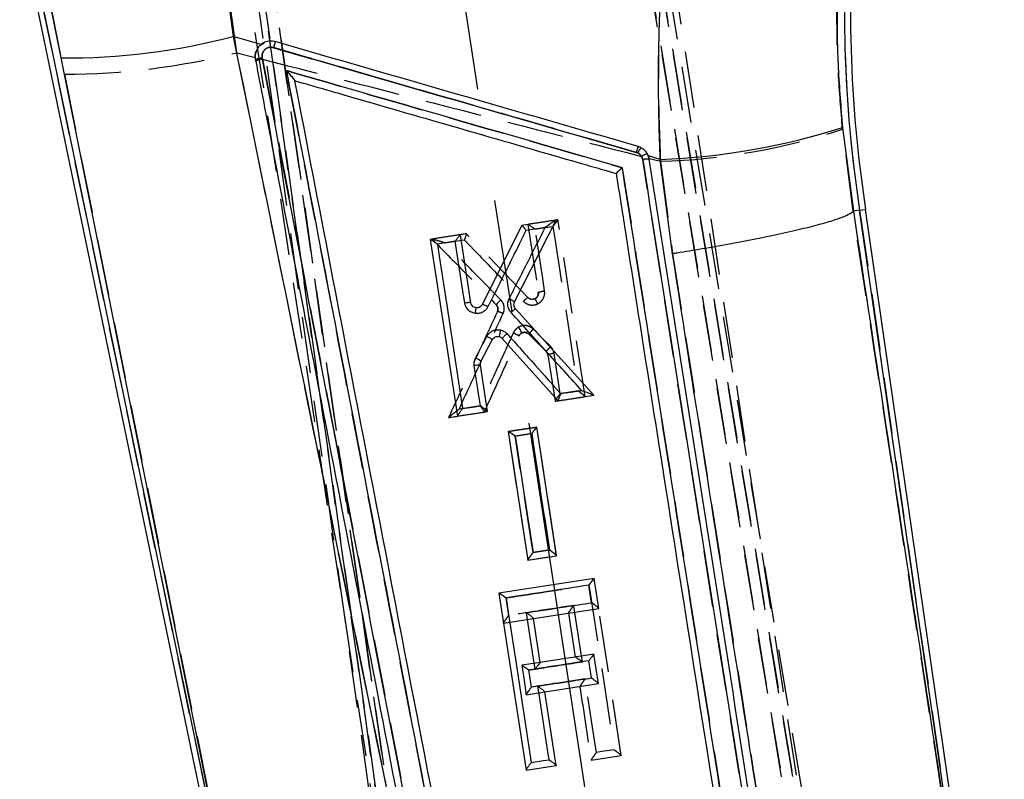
# Model space of a CAD drawing. Extents: x 122 to 770, y 117 to 575.
# Tile 24 of 28: x 152 to 196, y 435 to 469. Entities that reach past the tile are written whole.
import ezdxf

# ---------------------------------------------------------------- set-up
doc = ezdxf.new("R2010")
doc.units = 0
doc.header["$LTSCALE"] = 2
doc.linetypes.add('CENTERX2', pattern=[20.32, 12.7, -2.54, 2.54, -2.54])
doc.linetypes.add('HIDDEN', pattern=[1.905, 1.27, -0.635])
doc.layers.get('0').update_dxf_attribs({"linetype": 'CONTINUOUS'})
doc.layers.add('FORMATO', color=179, linetype='CONTINUOUS')
doc.styles.add('SLDTEXTSTYLE0', font='TXT', dxfattribs={"width": 0.75})
doc.dimstyles.new('SLDDIMSTYLE2', dxfattribs={"dimtxt": 7, "dimasz": 6.604, "dimexe": 0, "dimexo": 0.0625, "dimgap": 1.75, "dimtad": 1, "dimdec": 0, "dimrnd": 1e-09, "dimzin": 12, "dimtxsty": 'SLDTEXTSTYLE0', "dimsah": 1, "dimcen": 0.09, "dimazin": 3, "dimtfac": 1, "dimtofl": 0, "dimtmove": 0, "dimatfit": 3, "dimtolj": 1, "dimtzin": 12})

# ---------------------------------------------------------------- blocks, each defined once
blk = doc.blocks.new('_D_3')
at = {"layer": 'FORMATO'}
for p, q in [((165.932, 510.558), (129.256, 510.558)), ((131.256, 283.175), (131.256, 510.558)), ((158.781, 283.175), (129.256, 283.175))]:
    blk.add_line(p, q, dxfattribs=at)
for points in [[(131.256, 510.558), (130.24, 503.954), (132.272, 503.954)], [(131.256, 283.175), (132.272, 289.779), (130.24, 289.779)]]:
    blk.add_solid(points, dxfattribs=at)
at = {"layer": 'FORMATO', "insert": (122.233, 402.794), "char_height": 7, "attachment_point": 1, "rotation": 90, "style": 'SLDTEXTSTYLE0'}
blk.add_mtext('227', dxfattribs=at)

msp = doc.modelspace()

# ---------------------------------------------------------------- linework, layer by layer
at = {"color": 7, "linetype": 'HIDDEN'}
for p, q in [((189.6239, 412.673), (174.8518, 502.0455)), ((174.8518, 502.0455), (189.623, 412.6783)), ((175.3809, 501.9081), (190.1284, 412.6848)), ((190.1275, 412.6899), (175.3809, 501.9081)), ((190.5465, 412.1399), (175.6327, 502.1312)), ((190.0262, 412.7062), (178.2097, 489.8389)), ((160.6639, 487.3335), (171.5922, 409.9106)), ((171.5914, 409.916), (160.6639, 487.3335)), ((171.1959, 409.8214), (159.3794, 486.9542)), ((160.032, 486.1571), (170.8715, 409.1257)), ((171.1073, 409.7708), (160.3279, 486.1391)), ((160.3279, 486.1391), (171.1066, 409.776)), ((161.3268, 467.9049), (160.7986, 471.7206)), ((152.878, 470.2695), (153.5551, 466.9368)), ((163.0681, 419.4252), (152.5434, 470.2032)), ((162.39, 468.2477), (162.5561, 468.3556)), ((161.3268, 467.9049), (162.1565, 467.6928)), ((162.1806, 467.5268), (162.1687, 467.5888)), ((162.1792, 467.9028), (162.205, 467.9688)), ((162.4732, 467.6704), (162.4852, 467.6087)), ((162.4852, 467.6087), (171.9928, 418.1526)), ((153.5551, 466.9368), (163.0681, 419.4252)), ((189.1294, 460.7501), (188.6472, 464.4558)), ((179.6326, 463.0817), (179.582, 463.2237)), ((179.8389, 463.3502), (179.9275, 463.1018)), ((179.9211, 463.1364), (180.4318, 463.005)), ((186.3441, 420.3258), (179.6326, 463.0817)), ((180.4318, 463.005), (180.9822, 458.8353)), ((189.1289, 460.7497), (189.1294, 460.7501)), ((189.4169, 460.7928), (189.1294, 460.7501)), ((189.4169, 460.7928), (194.8641, 423.0379)), ((174.4561, 460.1563), (174.4575, 460.1565)), ((174.4561, 460.1563), (174.9257, 457.0925)), ((174.4529, 456.8585), (171.6873, 459.7324)), ((170.1381, 459.4952), (170.1417, 459.4958)), ((173.0283, 456.533), (173.0283, 456.5331)), ((174.0511, 455.127), (174.0509, 455.1266)), ((174.5007, 455.2081), (175.2816, 454.422)), ((174.5007, 455.2081), (174.5007, 455.2081)), ((172.8497, 454.9551), (172.8497, 454.9551)), ((173.303, 455.0124), (173.3033, 455.0121)), ((175.3584, 454.2698), (175.6788, 452.1796)), ((175.9172, 452.5226), (175.6394, 454.3364)), ((175.6788, 452.1792), (175.6788, 452.1796)), ((177.0362, 452.3883), (177.0364, 452.3871)), ((173.5652, 450.813), (173.5636, 450.8127)), ((173.5671, 450.8133), (174.8615, 451.0114)), ((175.7505, 445.2121), (175.7507, 445.2106)), ((173.5918, 442.5148), (173.4708, 443.3057)), ((173.3549, 442.1721), (174.7109, 442.3799)), ((176.2902, 442.6223), (176.5946, 440.6356)), ((175.0157, 440.3937), (174.1801, 440.2657)), ((174.6185, 439.2805), (174.5001, 440.0546)), ((174.3821, 438.9379), (174.382, 438.9384)), ((174.3821, 438.9379), (175.2191, 439.0661)), ((178.6638, 436.1982), (178.664, 436.197)), ((177.3064, 435.9891), (177.3063, 435.9896))]:
    msp.add_line(p, q, dxfattribs=at)
at = {"color": 7, "linetype": 'CONTINUOUS'}
for p, q in [((160.7709, 471.5868), (161.1674, 468.6384)), ((153.4038, 467.6689), (152.8773, 470.2693)), ((152.2775, 470.1505), (164.2423, 412.4244)), ((152.5434, 470.2032), (162.9707, 419.8952)), ((162.4224, 468.2768), (161.1674, 468.6384)), ((162.8524, 468.1529), (162.985, 468.1373)), ((163.9512, 466.6428), (163.9514, 466.6417)), ((188.6432, 464.5315), (189.1327, 460.7506)), ((179.3445, 463.4087), (179.4152, 463.3809)), ((180.4207, 463.0911), (179.8896, 463.2442)), ((179.9275, 463.1018), (179.8896, 463.2442)), ((180.9799, 458.8361), (180.4207, 463.0911)), ((189.1327, 460.7506), (189.1322, 460.7502)), ((189.4169, 460.7928), (189.1327, 460.7506)), ((189.4169, 460.7928), (189.6851, 460.8327)), ((194.8095, 423.4165), (189.4169, 460.7928)), ((195.9401, 417.4789), (189.6851, 460.8327)), ((174.1797, 460.1142), (172.4013, 456.5442)), ((173.858, 456.6601), (175.7288, 460.3517)), ((175.7288, 460.3517), (174.1797, 460.1142)), ((171.411, 459.6898), (170.0536, 459.4817)), ((171.8801, 456.626), (171.411, 459.6898)), ((170.0536, 459.4817), (171.2749, 451.5044)), ((177.431, 452.448), (173.8995, 456.3504)), ((172.34, 453.9714), (172.8497, 454.9551)), ((173.3033, 455.0121), (175.8191, 452.201)), ((172.6324, 451.7125), (172.3123, 453.8031)), ((175.8191, 452.201), (177.431, 452.448)), ((171.2749, 451.5044), (172.6324, 451.7125)), ((174.862, 451.0116), (173.5642, 450.8127)), ((173.5642, 450.8127), (174.4523, 445.0117)), ((175.7503, 445.2107), (174.862, 451.0116)), ((174.4523, 445.0117), (175.7503, 445.2107)), ((177.4419, 444.1743), (173.1489, 443.5166)), ((177.6479, 442.8298), (177.4419, 444.1743)), ((177.3316, 443.0882), (177.2106, 443.8791)), ((173.1489, 443.5166), (174.371, 435.5394)), ((174.7125, 442.3801), (177.6479, 442.8298)), ((175.0168, 440.3939), (174.7125, 442.3801)), ((177.4327, 440.764), (175.0168, 440.3939)), ((177.3193, 439.6946), (177.2008, 440.4687)), ((177.6361, 439.4364), (177.4327, 440.764)), ((175.2202, 439.0663), (177.6361, 439.4364)), ((175.7286, 435.7473), (175.2202, 439.0663)), ((174.371, 435.5394), (175.7286, 435.7473))]:
    msp.add_line(p, q, dxfattribs=at)
at = {"color": 7, "linetype": 'CONTINUOUS', "flags": 128}
for points in [[(175.2379, 460.0168), (174.6847, 459.9319), (174.3706, 459.8837)], [(171.1815, 459.3945), (170.6282, 459.3096), (170.3775, 459.2711)], [(170.3775, 459.2711), (170.4619, 458.7194), (170.7995, 456.5125), (171.5132, 451.8472)], [(171.6079, 456.6073), (171.5235, 457.159), (171.1815, 459.3945)], [(172.3172, 451.9706), (172.2328, 452.5223), (172.0397, 453.7845)], [(175.9308, 452.5249), (176.4841, 452.6098), (176.5784, 452.6243), (176.8785, 452.6703)], [(171.5132, 451.8472), (172.0665, 451.9321), (172.3172, 451.9706)], [(174.6315, 450.7164), (174.0782, 450.6315), (173.8871, 450.6022)], [(175.4343, 445.4689), (175.3499, 446.0205), (175.0123, 448.2272), (174.6315, 450.7164)], [(173.8871, 450.6022), (173.9715, 450.0505), (174.3091, 447.8437), (174.6898, 445.3546)], [(174.6898, 445.3546), (175.2432, 445.4396), (175.4343, 445.4689)], [(173.4709, 443.3057), (173.5553, 442.754), (173.8931, 440.5471), (174.6071, 435.8817)], [(174.7848, 440.0982), (174.7003, 440.6499), (174.3961, 442.638)], [(175.4112, 436.0051), (175.3267, 436.5568), (174.989, 438.7636), (174.9032, 439.3241)], [(174.6071, 435.8817), (175.1605, 435.9666), (175.4112, 436.0051)]]:
    msp.add_lwpolyline(points, dxfattribs=at)
at = {"color": 7, "linetype": 'HIDDEN', "flags": 128}
for points in [[(174.7802, 459.9462), (175.3334, 460.031), (175.5842, 460.0694)], [(175.5842, 460.0694), (175.6687, 459.5178), (176.0066, 457.3114), (176.7213, 452.6458)], [(177.0362, 452.3888), (176.4285, 456.3531), (175.8136, 460.3641)], [(175.2071, 457.1591), (175.1226, 457.7108), (174.7802, 459.9462)], [(170.7236, 459.3248), (171.2769, 459.4095), (171.5909, 459.4576)], [(175.4845, 454.6436), (175.0904, 455.0404), (174.7029, 455.4304)], [(176.7213, 452.6458), (176.168, 452.561), (175.9172, 452.5226)], [(172.3035, 451.9688), (171.7502, 451.884), (171.6397, 451.8671), (171.3559, 451.8236)], [(173.5636, 450.8127), (174.0117, 447.889), (174.4527, 445.0124)], [(173.8865, 450.6022), (174.4398, 450.687), (174.6309, 450.7163)], [(174.6309, 450.7163), (174.7154, 450.1646), (175.0534, 447.958), (175.4346, 445.4689)], [(175.7505, 445.2122), (175.3095, 448.0887), (174.8615, 451.0114)], [(174.6901, 445.3548), (174.6056, 445.9065), (174.2677, 448.1132), (173.8865, 450.6022)], [(175.4346, 445.4689), (174.8812, 445.3841), (174.6901, 445.3548)], [(174.4527, 445.0119), (175.0947, 445.1102), (175.7507, 445.2106)], [(177.2104, 443.8792), (177.2948, 443.3275), (177.6326, 441.121), (178.3466, 436.4553)], [(176.9161, 440.4251), (176.8317, 440.9767), (176.5274, 442.9649)], [(178.6638, 436.1985), (178.0564, 440.163), (177.6481, 442.8282)], [(174.1787, 440.2655), (174.2839, 439.5786), (174.382, 438.9384)], [(177.5425, 436.332), (177.4581, 436.8836), (177.1204, 439.0902), (177.0346, 439.651)], [(177.3064, 435.9891), (177.9795, 436.0922), (178.664, 436.197)], [(178.3466, 436.4553), (177.7932, 436.3704), (177.5425, 436.332)]]:
    msp.add_lwpolyline(points, dxfattribs=at)
at = {"color": 7, "linetype": 'CONTINUOUS'}
for centre, radius, start, end in [((248.3654, 469.822), 59.6359, 174.70981, 188.708385), ((248.3654, 469.822), 59.3648, 174.70981, 188.70981), ((153.6171, 497.5291), 29.861, 269.59085, 284.64612), ((159.9727, 468.0779), 2.8807, 1.49193, 7.05417), ((177.4511, 464.0225), 15.0399, 163.06048, 164.12185), ((162.6113, 466.5489), 1.1302, 97.00414, 113.05699), ((179.2979, 493.69), 30.6194, 272.10153, 287.77068), ((191.5144, 459.9574), 12.6499, 162.91333, 164.16698), ((182.1401, 462.0735), 3.0222, 149.10446, 154.36891), ((179.8389, 462.2288), 0.8775, 84.20795, 103.58552), ((172.2278, 455.7325), 0.8301, 58.9023, 77.92995), ((159.2599, 457.8867), 12.9449, 352.24395, 353.37601), ((204.4613, 448.6182), 31.97, 167.76136, 168.30685), ((172.233, 452.9605), 0.8463, 84.62301, 103.20136), ((171.7478, 453.2948), 0.8991, 48.80287, 67.24126)]:
    msp.add_arc(centre, radius, start, end, dxfattribs=at)
at = {"color": 7, "linetype": 'HIDDEN'}
for centre, radius, start, end in [((248.3654, 469.822), 59.6359, 174.70981, 188.708385), ((176.4952, 464.2968), 14.0456, 162.99471, 164.14642), ((153.5446, 498.7009), 31.7641, 270.0191, 284.18194), ((162.6122, 466.5427), 1.1362, 97.029, 112.97776), ((162.6215, 466.495), 1.122, 96.9769, 113.13727), ((179.6061, 491.6659), 28.6728, 271.65012, 288.3801), ((190.1899, 460.3404), 11.2713, 162.79606, 164.2068), ((180.1726, 462.3485), 1.0559, 108.42406, 124.01277), ((179.8387, 462.2291), 0.8772, 84.19148, 103.59043), ((175.1642, 455.8338), 1.2473, 124.76748, 136.7516), ((176.5006, 453.5095), 1.5227, 131.85641, 143.18013), ((175.7018, 453.4479), 0.8907, 94.01684, 112.6763)]:
    msp.add_arc(centre, radius, start, end, dxfattribs=at)
for points, knots in [([(180.9406, 476.8756), (180.8177, 475.748), (180.5721, 473.4928), (180.3775, 470.0304), (180.3084, 466.5258), (180.3907, 464.1786), (180.4318, 463.005)], [0, 0, 0, 0, 0.24688667, 0.49377812, 0.74688412, 1, 1, 1, 1]), ([(188.6472, 464.4558), (188.5754, 465.305), (188.4319, 467.0033), (188.3751, 469.5972), (188.4321, 472.2124), (188.5821, 473.9441), (188.6571, 474.81)], [0, 0, 0, 0, 0.2460111, 0.4920012, 0.7460033, 1, 1, 1, 1]), ([(162.9839, 468.1337), (162.9369, 468.1423), (162.8448, 468.1591), (162.7073, 468.1236), (162.5906, 468.049), (162.5063, 467.9392), (162.4604, 467.8071), (162.4689, 467.716), (162.4732, 467.6704)], [0, 0, 0, 0, 0.17194885, 0.33745517, 0.50311818, 0.66881948, 0.83437677, 1, 1, 1, 1]), ([(179.3441, 463.408), (176.6174, 464.1956), (171.164, 465.7708), (165.7106, 467.3461), (162.9839, 468.1337)], [0, 0, 0, 0, 0.4999998, 1, 1, 1, 1]), ([(171.0205, 420.4433), (170.8549, 421.2475), (167.5973, 437.0638), (164.3803, 452.8866), (161.3268, 467.9049)], [0, 0, 0, 0, 0.0508466, 1, 1, 1, 1]), ([(162.1565, 467.6928), (162.1563, 467.7257), (162.1558, 467.7965), (162.1711, 467.8658), (162.1792, 467.9028)], [0, 0, 0, 0, 0.4646149, 1, 1, 1, 1]), ([(162.4852, 467.6087), (164.6065, 467.066), (170.3063, 465.6076), (176.0045, 464.1431), (179.582, 463.2237)], [0, 0, 0, 0, 0.3721708, 1, 1, 1, 1]), ([(172.7714, 419.2038), (171.2534, 427.0972), (168.1831, 443.0619), (165.1154, 459.0256), (163.5644, 467.0965)], [0, 0, 0, 0, 0.4944268, 1, 1, 1, 1]), ([(163.9512, 466.6428), (163.9492, 466.647), (163.9447, 466.6566), (163.9119, 466.6997), (163.8397, 466.7872), (163.7192, 466.9255), (163.6184, 467.0375), (163.5653, 467.0955), (163.5644, 467.0965)], [0, 0, 0, 0, 0.084205, 0.1906906, 0.3587613, 0.6628429, 0.9946925, 1, 1, 1, 1]), ([(163.5644, 467.0965), (166.1387, 466.3523), (171.1888, 464.8925), (176.2389, 463.4328), (178.7147, 462.7172)], [0, 0, 0, 0, 0.50974, 1, 1, 1, 1]), ([(179.582, 463.2237), (179.5757, 463.2337), (179.5454, 463.2819), (179.4713, 463.3574), (179.3865, 463.3912), (179.3441, 463.408)], [0, 0, 0, 0, 0.1158419, 0.5575955, 1, 1, 1, 1]), ([(179.8443, 463.3212), (179.8691, 463.2781), (179.9029, 463.2194), (179.9173, 463.1538), (179.9211, 463.1364)], [0, 0, 0, 0, 0.73439997, 1, 1, 1, 1]), ([(178.7147, 462.7172), (178.7138, 462.7164), (178.7077, 462.7111), (178.6703, 462.6782), (178.6067, 462.6212), (178.5326, 462.5524), (178.4792, 462.5006), (178.4457, 462.4655), (178.4405, 462.4569), (178.4381, 462.4529)], [0, 0, 0, 0, 0.0070959, 0.0470912, 0.2872264, 0.4949095, 0.6762646, 0.8485512, 1, 1, 1, 1]), ([(178.7147, 462.7172), (179.8097, 455.7389), (181.987, 441.8635), (184.1656, 427.9904), (185.2485, 421.0944)], [0, 0, 0, 0, 0.5029266, 1, 1, 1, 1]), ([(194.8641, 423.0379), (193.9612, 428.9712), (192.0484, 441.5404), (190.1377, 454.1123), (189.1289, 460.7497)], [0, 0, 0, 0, 0.4720473, 1, 1, 1, 1]), ([(175.8132, 460.364), (175.5845, 460.329), (175.1327, 460.2599), (174.6809, 460.1907), (174.4579, 460.1566)], [0, 0, 0, 0, 0.5062726, 1, 1, 1, 1]), ([(174.4579, 460.1566), (174.4633, 460.1552), (174.4741, 460.1524), (174.5223, 460.1244), (174.603, 460.0721), (174.6956, 460.0075), (174.759, 459.9618), (174.7793, 459.9469), (174.7802, 459.9462)], [0, 0, 0, 0, 0.1545484, 0.3081257, 0.5374205, 0.8519637, 0.9934167, 1, 1, 1, 1]), ([(175.8132, 460.364), (175.81, 460.3613), (175.8036, 460.3559), (175.7704, 460.3155), (175.7132, 460.2421), (175.646, 460.1531), (175.5997, 460.0905), (175.5848, 460.0703), (175.5842, 460.0694)], [0, 0, 0, 0, 0.15422188, 0.30746452, 0.53678434, 0.85204496, 0.99343681, 1, 1, 1, 1]), ([(171.6873, 459.7324), (171.4266, 459.6925), (170.9116, 459.6136), (170.3965, 459.5348), (170.1421, 459.4958)], [0, 0, 0, 0, 0.5061421, 1, 1, 1, 1]), ([(171.6873, 459.7324), (171.686, 459.7295), (171.6832, 459.7236), (171.6673, 459.6795), (171.6442, 459.6133), (171.6177, 459.5365), (171.5991, 459.4817), (171.5913, 459.4588), (171.5909, 459.4576)], [0, 0, 0, 0, 0.1977434, 0.3950501, 0.6036297, 0.8357022, 0.9916621, 1, 1, 1, 1]), ([(170.1381, 459.4952), (170.6234, 458.9979), (171.5868, 458.0105), (172.5502, 457.0231), (173.0283, 456.533)], [0, 0, 0, 0, 0.5036316, 1, 1, 1, 1]), ([(170.1421, 459.4958), (170.1474, 459.4956), (170.16, 459.4951), (170.2183, 459.4814), (170.3491, 459.445), (170.5278, 459.3893), (170.6673, 459.3436), (170.7224, 459.3252), (170.7236, 459.3248)], [0, 0, 0, 0, 0.0763775, 0.1810064, 0.3678501, 0.7506815, 0.9946952, 1, 1, 1, 1]), ([(173.2335, 456.7524), (172.7552, 457.2425), (171.9186, 458.1), (171.082, 458.9575), (170.7236, 459.3248)], [0, 0, 0, 0, 0.5716424, 1, 1, 1, 1]), ([(171.5909, 459.4576), (171.7202, 459.3233), (172.3665, 458.6516), (173.2548, 457.7286), (174.0137, 456.9398), (174.2556, 456.6885)], [0, 0, 0, 0, 0.14552835, 0.72764404, 1, 1, 1, 1]), ([(180.9822, 458.8353), (182.0118, 452.2092), (183.964, 439.6465), (185.9548, 427.0924), (186.8956, 421.1597)], [0, 0, 0, 0, 0.5274351, 1, 1, 1, 1]), ([(174.9257, 457.0925), (174.9257, 457.0925), (174.9263, 457.0887), (174.9308, 457.054), (174.9268, 456.9866), (174.8878, 456.8947), (174.829, 456.8314), (174.7821, 456.8071), (174.768, 456.7994), (174.768, 456.7994)], [0, 0, 0, 0, 0.00016962, 0.03282562, 0.29586404, 0.55909543, 0.86544195, 0.99982733, 1, 1, 1, 1]), ([(174.768, 456.7994), (174.7952, 456.8154), (174.8495, 456.8474), (174.9044, 456.926), (174.9315, 457.011), (174.9275, 457.0674), (174.9257, 457.0925)], [0, 0, 0, 0, 0.2629156, 0.5258134, 0.7887302, 1, 1, 1, 1]), ([(174.8902, 456.5696), (174.9187, 456.5847), (175.012, 456.6341), (175.1308, 456.7607), (175.2091, 456.9457), (175.2178, 457.0816), (175.2081, 457.1514), (175.2071, 457.1591)], [0, 0, 0, 0, 0.1352038, 0.4414183, 0.7042203, 0.9669897, 1, 1, 1, 1]), ([(174.9257, 457.0925), (174.9296, 457.0963), (174.9373, 457.1037), (175.0024, 457.1216), (175.096, 457.1413), (175.1701, 457.1532), (175.2071, 457.1591)], [0, 0, 0, 0, 0.2500024, 0.4999998, 0.7500013, 1, 1, 1, 1]), ([(173.2335, 456.7524), (173.2193, 456.7386), (173.1996, 456.7195), (173.1587, 456.6789), (173.1119, 456.6315), (173.0633, 456.5797), (173.0316, 456.543), (173.0294, 456.5364), (173.0283, 456.5331)], [0, 0, 0, 0, 0.12899813, 0.1786475, 0.38398896, 0.58932352, 0.794659, 1, 1, 1, 1]), ([(173.0283, 456.5331), (173.0283, 456.5331), (173.0283, 456.5331), (173.0283, 456.533), (173.0283, 456.533)], [0, 0, 0, 0, 0.2129846, 1, 1, 1, 1]), ([(173.0283, 456.533), (173.0284, 456.533), (173.0312, 456.53), (173.0556, 456.5044), (173.091, 456.4463), (173.1117, 456.3524), (173.1026, 456.2761), (173.0857, 456.2355), (173.0815, 456.2251), (173.0815, 456.2251)], [0, 0, 0, 0, 0.0001825, 0.0373614, 0.31858, 0.6004615, 0.8976507, 0.9998049, 1, 1, 1, 1]), ([(173.0815, 456.2251), (173.0917, 456.2548), (173.1121, 456.3142), (173.1027, 456.4095), (173.0711, 456.4839), (173.0395, 456.5202), (173.0283, 456.533)], [0, 0, 0, 0, 0.282436, 0.5648543, 0.8469293, 1, 1, 1, 1]), ([(173.3403, 456.1324), (173.349, 456.1534), (173.3828, 456.2352), (173.4014, 456.3891), (173.3598, 456.5781), (173.288, 456.6945), (173.2393, 456.7462), (173.2335, 456.7524)], [0, 0, 0, 0, 0.1025817, 0.3988558, 0.680303, 0.9617558, 1, 1, 1, 1]), ([(174.2556, 456.6885), (174.3033, 456.6478), (174.3986, 456.5664), (174.5822, 456.5135), (174.7524, 456.5168), (174.8504, 456.5543), (174.8902, 456.5696)], [0, 0, 0, 0, 0.271465, 0.5429497, 0.8143655, 1, 1, 1, 1]), ([(174.768, 456.7994), (174.768, 456.7994), (174.7478, 456.7938), (174.7001, 456.772), (174.6146, 456.7717), (174.5251, 456.799), (174.4737, 456.8358), (174.4529, 456.8585), (174.4529, 456.8585)], [0, 0, 0, 0, 0.0001651, 0.1855808, 0.4571439, 0.7285045, 0.9998215, 1, 1, 1, 1]), ([(174.768, 456.7994), (174.7708, 456.7973), (174.7763, 456.793), (174.8005, 456.751), (174.8301, 456.6939), (174.8611, 456.6311), (174.8804, 456.5904), (174.8902, 456.5696)], [0, 0, 0, 0, 0.2249197, 0.4498447, 0.6747595, 0.834114, 1, 1, 1, 1]), ([(173.0815, 456.2251), (172.7114, 455.4215), (171.978, 453.8286), (171.2444, 452.2355), (170.8809, 451.4461)], [0, 0, 0, 0, 0.5045028, 1, 1, 1, 1]), ([(171.3559, 451.8236), (171.6472, 452.4561), (172.3087, 453.8924), (172.9701, 455.3286), (173.3403, 456.1324)], [0, 0, 0, 0, 0.4403122, 1, 1, 1, 1]), ([(173.3403, 456.1324), (173.3074, 456.147), (173.2415, 456.1764), (173.1571, 456.2091), (173.0965, 456.2284), (173.0865, 456.2262), (173.0815, 456.2251)], [0, 0, 0, 0, 0.2499982, 0.4999989, 0.7499996, 1, 1, 1, 1]), ([(174.7029, 455.4304), (174.6618, 455.465), (174.5726, 455.54), (174.4421, 455.5815), (174.3018, 455.5974), (174.1733, 455.5867), (174.0751, 455.5402), (174.0336, 455.5205)], [0, 0, 0, 0, 0.2221719, 0.4809725, 0.5505488, 0.809658, 1, 1, 1, 1]), ([(173.8008, 455.2678), (173.5374, 454.6874), (173.0384, 453.5879), (172.5392, 452.4882), (172.3035, 451.9688)], [0, 0, 0, 0, 0.527764, 1, 1, 1, 1]), ([(172.4923, 451.6918), (172.7489, 452.2568), (173.2689, 453.4016), (173.7864, 454.5477), (174.051, 455.1269), (174.0511, 455.127)], [0, 0, 0, 0, 0.49350235, 0.99987403, 1, 1, 1, 1]), ([(174.0336, 455.5205), (173.9836, 455.4857), (173.9007, 455.428), (173.8326, 455.3319), (173.8079, 455.282), (173.8008, 455.2678)], [0, 0, 0, 0, 0.5198042, 0.8624583, 1, 1, 1, 1]), ([(173.8008, 455.2678), (173.8135, 455.2619), (173.8341, 455.2524), (173.8822, 455.2296), (173.9427, 455.1993), (174.005, 455.1648), (174.046, 455.1382), (174.0494, 455.1307), (174.0511, 455.127)], [0, 0, 0, 0, 0.09397177, 0.15308527, 0.36482462, 0.57655127, 0.78827453, 1, 1, 1, 1]), ([(174.0336, 455.5205), (174.043, 455.5038), (174.0618, 455.4705), (174.0887, 455.4213), (174.1131, 455.3754), (174.134, 455.3344), (174.1506, 455.3002), (174.1619, 455.2744), (174.1682, 455.2572), (174.1674, 455.2541), (174.1671, 455.2526)], [0, 0, 0, 0, 0.125011, 0.2500014, 0.37499327, 0.49998769, 0.62500241, 0.75000285, 0.87499748, 1, 1, 1, 1]), ([(174.0509, 455.1266), (174.0544, 455.1336), (174.0667, 455.1585), (174.1006, 455.2064), (174.1421, 455.2353), (174.1671, 455.2526)], [0, 0, 0, 0, 0.13651356, 0.48036502, 1, 1, 1, 1]), ([(174.1671, 455.2526), (174.1408, 455.2346), (174.0923, 455.2012), (174.0639, 455.15), (174.0509, 455.1266)], [0, 0, 0, 0, 0.5424541, 1, 1, 1, 1]), ([(174.5007, 455.2081), (174.4764, 455.2279), (174.4277, 455.2675), (174.3351, 455.2918), (174.2442, 455.2881), (174.1914, 455.2638), (174.1671, 455.2526)], [0, 0, 0, 0, 0.2592596, 0.5185075, 0.7779762, 1, 1, 1, 1]), ([(174.1671, 455.2526), (174.1671, 455.2526), (174.1869, 455.2639), (174.2373, 455.2847), (174.3008, 455.2911), (174.3711, 455.2831), (174.4348, 455.2612), (174.4824, 455.2272), (174.5007, 455.2081), (174.5007, 455.2081)], [0, 0, 0, 0, 0.0001678, 0.1909085, 0.4505029, 0.5201487, 0.7790896, 0.9998276, 1, 1, 1, 1]), ([(174.7029, 455.4304), (174.694, 455.4215), (174.6747, 455.4021), (174.6338, 455.3606), (174.5831, 455.3077), (174.5351, 455.2552), (174.504, 455.218), (174.5018, 455.2114), (174.5007, 455.2081)], [0, 0, 0, 0, 0.0822712, 0.179059, 0.3843083, 0.589526, 0.7947679, 1, 1, 1, 1]), ([(175.2816, 454.422), (175.3017, 454.3979), (175.3392, 454.3528), (175.3523, 454.2961), (175.3584, 454.2698)], [0, 0, 0, 0, 0.5345694, 1, 1, 1, 1]), ([(175.3584, 454.2698), (175.351, 454.3002), (175.3371, 454.357), (175.2992, 454.4014), (175.2816, 454.422)], [0, 0, 0, 0, 0.53609539, 1, 1, 1, 1]), ([(175.6394, 454.3364), (175.6271, 454.3897), (175.6006, 454.5043), (175.525, 454.595), (175.4845, 454.6436)], [0, 0, 0, 0, 0.4645449, 1, 1, 1, 1]), ([(175.6788, 452.1796), (175.6802, 452.1832), (175.683, 452.1903), (175.7088, 452.2303), (175.7559, 452.299), (175.8283, 452.4009), (175.8864, 452.4809), (175.9165, 452.5217), (175.9172, 452.5226)], [0, 0, 0, 0, 0.1357894, 0.2710219, 0.4579609, 0.7176145, 0.9938153, 1, 1, 1, 1]), ([(177.0362, 452.3888), (177.0334, 452.3933), (177.0279, 452.4022), (176.9888, 452.438), (176.9189, 452.4961), (176.8242, 452.5696), (176.753, 452.6225), (176.7222, 452.6451), (176.7213, 452.6458)], [0, 0, 0, 0, 0.1445297, 0.2882952, 0.4950427, 0.781292, 0.9936141, 1, 1, 1, 1]), ([(175.6788, 452.1792), (175.9024, 452.2134), (176.3549, 452.2827), (176.8074, 452.352), (177.0364, 452.3871)], [0, 0, 0, 0, 0.4939325, 1, 1, 1, 1]), ([(170.8802, 451.4445), (171.1462, 451.4852), (171.6835, 451.5675), (172.2208, 451.6497), (172.492, 451.6913)], [0, 0, 0, 0, 0.4951473, 1, 1, 1, 1]), ([(171.3559, 451.8236), (171.3549, 451.8229), (171.2788, 451.7659), (171.1498, 451.6673), (171.0013, 451.5507), (170.9233, 451.4864), (170.8887, 451.4559), (170.8833, 451.4491), (170.8809, 451.4461)], [0, 0, 0, 0, 0.0052476, 0.4099143, 0.6929072, 0.8391354, 0.929092, 1, 1, 1, 1]), ([(172.3035, 451.9688), (172.3043, 451.9679), (172.3277, 451.9371), (172.3712, 451.8788), (172.4255, 451.8028), (172.4645, 451.745), (172.4895, 451.7043), (172.4913, 451.696), (172.4923, 451.6918)], [0, 0, 0, 0, 0.0077005, 0.2447026, 0.4533302, 0.6407837, 0.8202396, 1, 1, 1, 1]), ([(173.8865, 450.6022), (173.8856, 450.6029), (173.8652, 450.6179), (173.8017, 450.6637), (173.7091, 450.7284), (173.6288, 450.7807), (173.581, 450.8087), (173.5705, 450.8116), (173.5652, 450.813)], [0, 0, 0, 0, 0.0065795, 0.1493554, 0.4634364, 0.6923049, 0.8456716, 1, 1, 1, 1]), ([(174.6309, 450.7163), (174.6316, 450.7172), (174.6466, 450.7375), (174.6931, 450.8003), (174.7604, 450.8894), (174.8178, 450.9628), (174.8512, 451.0032), (174.8578, 451.0086), (174.8611, 451.0114)], [0, 0, 0, 0, 0.0065563, 0.149202, 0.4639284, 0.6928396, 0.8459303, 1, 1, 1, 1]), ([(174.4527, 445.0124), (174.4541, 445.016), (174.4569, 445.0233), (174.4827, 445.0636), (174.53, 445.1328), (174.6021, 445.2345), (174.6599, 445.3137), (174.6894, 445.3539), (174.6901, 445.3548)], [0, 0, 0, 0, 0.1363569, 0.2721429, 0.4603705, 0.7218298, 0.9937821, 1, 1, 1, 1]), ([(175.7505, 445.2122), (175.7477, 445.2166), (175.7423, 445.2253), (175.7034, 445.2606), (175.6338, 445.3181), (175.5387, 445.3918), (175.467, 445.4451), (175.4355, 445.4682), (175.4346, 445.4689)], [0, 0, 0, 0, 0.1438694, 0.286988, 0.4922611, 0.7766197, 0.9936301, 1, 1, 1, 1]), ([(177.2104, 443.8792), (177.2111, 443.8801), (177.226, 443.9003), (177.2724, 443.9629), (177.3398, 444.052), (177.3975, 444.1255), (177.4313, 444.166), (177.438, 444.1715), (177.4414, 444.1742)], [0, 0, 0, 0, 0.0065603, 0.1482774, 0.4633402, 0.6925659, 0.8457935, 1, 1, 1, 1]), ([(173.4708, 443.3057), (174.0921, 443.401), (175.3387, 443.5921), (176.5852, 443.7833), (177.2104, 443.8792)], [0, 0, 0, 0, 0.4984427, 1, 1, 1, 1]), ([(173.4708, 443.3057), (173.4699, 443.3064), (173.4492, 443.3214), (173.3857, 443.3675), (173.2932, 443.4322), (173.2133, 443.4845), (173.1658, 443.5126), (173.1556, 443.5154), (173.1504, 443.5168)], [0, 0, 0, 0, 0.0065594, 0.1504894, 0.4641538, 0.692655, 0.8458467, 1, 1, 1, 1]), ([(176.5274, 442.9649), (175.9437, 442.8754), (174.9652, 442.7254), (173.9866, 442.5753), (173.5918, 442.5148)], [0, 0, 0, 0, 0.5965419, 1, 1, 1, 1]), ([(176.2902, 442.6223), (176.2916, 442.626), (176.2944, 442.6334), (176.3203, 442.6738), (176.3675, 442.7432), (176.4396, 442.8449), (176.4973, 442.924), (176.5267, 442.964), (176.5274, 442.9649)], [0, 0, 0, 0, 0.1364772, 0.2723885, 0.4609233, 0.722826, 0.9937794, 1, 1, 1, 1]), ([(173.3548, 442.1726), (173.3562, 442.1763), (173.359, 442.1836), (173.3849, 442.224), (173.4322, 442.2934), (173.5043, 442.3949), (173.5618, 442.474), (173.5912, 442.5139), (173.5918, 442.5148)], [0, 0, 0, 0, 0.1366, 0.2726308, 0.4614425, 0.723733, 0.9937996, 1, 1, 1, 1]), ([(176.5961, 440.6358), (176.6013, 440.6344), (176.6116, 440.6315), (176.6591, 440.6034), (176.7391, 440.5511), (176.8315, 440.4864), (176.8949, 440.4406), (176.9152, 440.4257), (176.9161, 440.4251)], [0, 0, 0, 0, 0.1544309, 0.3078905, 0.537018, 0.8514474, 0.9934205, 1, 1, 1, 1]), ([(174.1801, 440.2657), (174.1852, 440.2643), (174.1954, 440.2614), (174.2428, 440.2333), (174.3226, 440.181), (174.415, 440.1162), (174.4786, 440.0703), (174.4992, 440.0552), (174.5001, 440.0546)], [0, 0, 0, 0, 0.1541787, 0.3073913, 0.5359703, 0.8497421, 0.9934255, 1, 1, 1, 1]), ([(174.5001, 440.0546), (174.6845, 440.0829), (175.4899, 440.2064), (176.2952, 440.3298), (176.9161, 440.4251)], [0, 0, 0, 0, 0.2290566, 1, 1, 1, 1]), ([(177.0346, 439.651), (176.5376, 439.5748), (175.7323, 439.4513), (174.9269, 439.3278), (174.6185, 439.2805)], [0, 0, 0, 0, 0.61709043, 1, 1, 1, 1]), ([(177.0346, 439.651), (177.0339, 439.6501), (177.0047, 439.6104), (176.9472, 439.5315), (176.8753, 439.4299), (176.8279, 439.3603), (176.8021, 439.3197), (176.7993, 439.3123), (176.7979, 439.3085)], [0, 0, 0, 0, 0.006226, 0.2751963, 0.5379473, 0.7270919, 0.8632569, 1, 1, 1, 1]), ([(174.382, 438.9384), (174.3834, 438.9421), (174.3862, 438.9496), (174.4121, 438.9902), (174.4594, 439.0598), (174.5314, 439.1612), (174.5887, 439.2401), (174.6179, 439.2796), (174.6185, 439.2805)], [0, 0, 0, 0, 0.13684198, 0.27310629, 0.46248434, 0.72553482, 0.9937946, 1, 1, 1, 1]), ([(176.7979, 439.3085), (176.7979, 439.3083), (176.8836, 438.7471), (177.0534, 437.641), (177.2228, 436.5348), (177.3063, 435.9896)], [0, 0, 0, 0, 0.0001616, 0.5072107, 1, 1, 1, 1]), ([(177.5425, 436.332), (177.5418, 436.3311), (177.5129, 436.2917), (177.4556, 436.2131), (177.3838, 436.1116), (177.3364, 436.0418), (177.3105, 436.001), (177.3077, 435.9934), (177.3063, 435.9896)], [0, 0, 0, 0, 0.0062318, 0.2731122, 0.5367405, 0.7265343, 0.8629759, 1, 1, 1, 1]), ([(178.3466, 436.4553), (178.3475, 436.4546), (178.3799, 436.431), (178.4522, 436.377), (178.5477, 436.3032), (178.617, 436.2462), (178.6556, 436.2112), (178.6611, 436.2027), (178.6638, 436.1985)], [0, 0, 0, 0, 0.0063386, 0.2288296, 0.5109409, 0.7144982, 0.856889, 1, 1, 1, 1])]:
    msp.add_open_spline(points, degree=3, knots=knots, dxfattribs=at)
at = {"color": 7, "linetype": 'CONTINUOUS'}
for points, knots in [([(180.4207, 463.0911), (180.3856, 464.2513), (180.3153, 466.5716), (180.4004, 470.0932), (180.6173, 473.6311), (180.8896, 475.9719), (181.0258, 477.1423)], [0, 0, 0, 0, 0.24688939, 0.49376765, 0.74688653, 1, 1, 1, 1]), ([(188.6806, 475.0425), (188.6033, 474.1923), (188.4486, 472.4919), (188.3771, 469.8672), (188.4225, 467.2043), (188.5696, 465.4225), (188.6432, 464.5315)], [0, 0, 0, 0, 0.2458328, 0.49167181, 0.7458233, 1, 1, 1, 1]), ([(161.1674, 468.6384), (163.4476, 457.4224), (166.6824, 441.512), (169.954, 425.6075), (170.9193, 420.9147)], [0, 0, 0, 0, 0.7049426, 1, 1, 1, 1]), ([(162.4224, 468.2768), (162.4129, 468.2689), (162.3422, 468.2103), (162.2456, 468.0925), (162.2004, 467.9646), (162.1817, 467.9119)], [0, 0, 0, 0, 0.0838562, 0.6217983, 1, 1, 1, 1]), ([(163.0637, 468.4045), (162.9852, 468.419), (162.8281, 468.4478), (162.6002, 468.3957), (162.4783, 468.3141), (162.4224, 468.2768)], [0, 0, 0, 0, 0.3514073, 0.7027979, 1, 1, 1, 1]), ([(162.4735, 467.6707), (162.4693, 467.7199), (162.4613, 467.8151), (162.5119, 467.9499), (162.5985, 468.0571), (162.7164, 468.1327), (162.8071, 468.1462), (162.8524, 468.1529)], [0, 0, 0, 0, 0.2123998, 0.4100406, 0.6070139, 0.8035041, 1, 1, 1, 1]), ([(179.4152, 463.3809), (174.9907, 464.6557), (169.4698, 466.2463), (163.9489, 467.837), (162.8524, 468.1529)], [0, 0, 0, 0, 0.8013986, 1, 1, 1, 1]), ([(162.985, 468.1373), (165.7116, 467.3491), (171.1647, 465.7729), (176.6179, 464.1967), (179.3445, 463.4087)], [0, 0, 0, 0, 0.5000002, 1, 1, 1, 1]), ([(179.4229, 463.6741), (176.6964, 464.4625), (171.2433, 466.0392), (165.7902, 467.6161), (163.0637, 468.4045)], [0, 0, 0, 0, 0.5, 1, 1, 1, 1]), ([(162.9707, 419.8952), (162.0293, 424.5945), (158.8392, 440.5198), (155.6511, 456.4438), (153.4038, 467.6689)], [0, 0, 0, 0, 0.2950862, 1, 1, 1, 1]), ([(162.1817, 467.9119), (162.1669, 467.8326), (162.1468, 467.7247), (162.1641, 467.6173), (162.1687, 467.5888)], [0, 0, 0, 0, 0.7345835, 1, 1, 1, 1]), ([(162.1687, 467.5888), (162.2069, 467.3901), (162.3979, 466.3963), (163.2003, 462.2227), (166.3356, 445.9164), (169.3216, 430.4042), (171.6955, 418.0721)], [0, 0, 0, 0, 0.01204161, 0.06020742, 0.25287059, 1, 1, 1, 1]), ([(171.9929, 418.1527), (170.4056, 426.406), (167.231, 442.9127), (164.0593, 459.418), (162.4735, 467.6707)], [0, 0, 0, 0, 0.50000169, 1, 1, 1, 1]), ([(163.5647, 467.0964), (165.1156, 459.0256), (168.1832, 443.0618), (171.2535, 427.0971), (172.7715, 419.2037)], [0, 0, 0, 0, 0.505571, 1, 1, 1, 1]), ([(163.5647, 467.0964), (163.5655, 467.0955), (163.6184, 467.0377), (163.7189, 466.9259), (163.8394, 466.7876), (163.9118, 466.6999), (163.9447, 466.6567), (163.9492, 466.6471), (163.9512, 466.6428)], [0, 0, 0, 0, 0.0053099, 0.33558901, 0.64050761, 0.80900769, 0.91569366, 1, 1, 1, 1]), ([(178.715, 462.7172), (176.239, 463.4328), (171.1889, 464.8925), (166.1388, 466.3523), (163.5647, 467.0964)], [0, 0, 0, 0, 0.4902756, 1, 1, 1, 1]), ([(173.0719, 419.2376), (171.5417, 427.186), (168.4997, 442.9877), (165.4614, 458.7888), (163.9514, 466.6417)], [0, 0, 0, 0, 0.5030116, 1, 1, 1, 1]), ([(163.9514, 466.6417), (163.9571, 466.6401), (164.7429, 466.4128), (168.6488, 465.2836), (173.472, 463.8888), (177.5151, 462.7198), (178.4381, 462.4529)], [0, 0, 0, 0, 0.0011842, 0.1627188, 0.8088574, 1, 1, 1, 1]), ([(179.8896, 463.2442), (179.8539, 463.3157), (179.7824, 463.4588), (179.6092, 463.6045), (179.4787, 463.6533), (179.4229, 463.6741)], [0, 0, 0, 0, 0.3641093, 0.72827284, 1, 1, 1, 1]), ([(179.4152, 463.3809), (179.4464, 463.3617), (179.5166, 463.3187), (179.598, 463.2146), (179.6212, 463.126), (179.6328, 463.0817)], [0, 0, 0, 0, 0.2857278, 0.6428629, 1, 1, 1, 1]), ([(178.715, 462.7172), (178.714, 462.7164), (178.7078, 462.711), (178.6704, 462.678), (178.6067, 462.621), (178.5326, 462.5522), (178.4792, 462.5005), (178.4457, 462.4655), (178.4405, 462.4569), (178.4381, 462.4529)], [0, 0, 0, 0, 0.0070934, 0.0478053, 0.2878452, 0.4954341, 0.6767353, 0.8489856, 1, 1, 1, 1]), ([(185.2485, 421.0944), (184.1657, 427.9903), (181.9872, 441.8634), (179.8099, 455.7389), (178.715, 462.7172)], [0, 0, 0, 0, 0.49707392, 1, 1, 1, 1]), ([(179.6328, 463.0817), (180.751, 455.9549), (182.9876, 441.7015), (185.2253, 427.4512), (186.3441, 420.3261)], [0, 0, 0, 0, 0.5000071, 1, 1, 1, 1]), ([(186.6465, 420.3462), (185.526, 427.4713), (183.2849, 441.7214), (181.0466, 455.975), (179.9275, 463.1018)], [0, 0, 0, 0, 0.4999993, 1, 1, 1, 1]), ([(178.4381, 462.4529), (178.4464, 462.4), (178.5802, 461.5478), (179.216, 457.4984), (181.3767, 443.7396), (183.4142, 430.782), (184.949, 421.0212)], [0, 0, 0, 0, 0.00382993, 0.06169997, 0.29318026, 1, 1, 1, 1]), ([(189.1322, 460.7502), (189.0762, 460.7023), (188.9641, 460.6065), (188.5162, 460.4244), (187.8709, 460.2198), (187.0338, 459.9962), (186.0268, 459.7602), (184.8835, 459.5187), (183.6314, 459.2785), (182.3829, 459.0591), (181.489, 458.9145), (181.0465, 458.8463), (180.9799, 458.8361)], [0, 0, 0, 0, 0.11133229, 0.22266459, 0.33399675, 0.44532911, 0.55666172, 0.66799453, 0.77932858, 0.89066212, 0.9835503, 1, 1, 1, 1]), ([(189.1322, 460.7502), (190.1566, 454.0094), (192.048, 441.5635), (193.9415, 429.1204), (194.8095, 423.4165)], [0, 0, 0, 0, 0.5416066, 1, 1, 1, 1]), ([(173.6127, 456.8105), (173.921, 457.4187), (174.4627, 458.4875), (175.0045, 459.5562), (175.2379, 460.0168)], [0, 0, 0, 0, 0.56903, 1, 1, 1, 1]), ([(174.1803, 460.1143), (174.1842, 460.1122), (174.1921, 460.1079), (174.2251, 460.0712), (174.2708, 460.0156), (174.321, 459.9505), (174.3557, 459.9041), (174.3699, 459.8847), (174.3706, 459.8837)], [0, 0, 0, 0, 0.1980834, 0.3957395, 0.6046257, 0.8368863, 0.9916377, 1, 1, 1, 1]), ([(175.7269, 460.3514), (175.7229, 460.3498), (175.7133, 460.3458), (175.6651, 460.3158), (175.5548, 460.242), (175.4035, 460.1357), (175.2849, 460.0508), (175.2389, 460.0175), (175.2379, 460.0168)], [0, 0, 0, 0, 0.07638154, 0.18133083, 0.36951372, 0.75621567, 0.99469389, 1, 1, 1, 1]), ([(171.4106, 459.6897), (171.4075, 459.687), (171.4012, 459.6816), (171.3681, 459.6413), (171.3111, 459.5681), (171.2439, 459.4788), (171.1973, 459.4159), (171.1821, 459.3954), (171.1815, 459.3945)], [0, 0, 0, 0, 0.153819, 0.3066626, 0.5351366, 0.8494151, 0.9934473, 1, 1, 1, 1]), ([(174.3706, 459.8837), (174.2877, 459.7173), (173.873, 458.8849), (173.3016, 457.7381), (172.8132, 456.7577), (172.6565, 456.4432)], [0, 0, 0, 0, 0.1451633, 0.7258168, 1, 1, 1, 1]), ([(170.0553, 459.482), (170.0606, 459.4805), (170.0713, 459.4777), (170.1192, 459.4498), (170.1996, 459.3976), (170.2923, 459.3328), (170.356, 459.2869), (170.3766, 459.2718), (170.3775, 459.2711)], [0, 0, 0, 0, 0.1541936, 0.3074172, 0.5358807, 0.8493728, 0.9934237, 1, 1, 1, 1]), ([(186.8367, 421.5386), (185.9318, 427.2419), (183.9599, 439.67), (182.0262, 452.1066), (180.9799, 458.8361)], [0, 0, 0, 0, 0.45890347, 1, 1, 1, 1]), ([(171.8801, 456.626), (171.8757, 456.6283), (171.8668, 456.6328), (171.8039, 456.6307), (171.7145, 456.6224), (171.6434, 456.6123), (171.6079, 456.6073)], [0, 0, 0, 0, 0.2499994, 0.4999974, 0.7499982, 1, 1, 1, 1]), ([(172.0863, 456.1397), (172.025, 456.1539), (171.9024, 456.1824), (171.7505, 456.299), (171.6463, 456.4457), (171.6199, 456.5569), (171.6079, 456.6073)], [0, 0, 0, 0, 0.2611986, 0.5223904, 0.7837202, 1, 1, 1, 1]), ([(172.1183, 456.3935), (172.0878, 456.4006), (172.0267, 456.4147), (171.951, 456.4728), (171.8992, 456.5458), (171.886, 456.601), (171.8801, 456.626)], [0, 0, 0, 0, 0.2616423, 0.52329, 0.7848381, 1, 1, 1, 1]), ([(172.4013, 456.5442), (172.3847, 456.5177), (172.3515, 456.4648), (172.272, 456.4124), (172.1908, 456.389), (172.139, 456.3922), (172.1183, 456.3935)], [0, 0, 0, 0, 0.2728104, 0.5456131, 0.8183084, 1, 1, 1, 1]), ([(173.6962, 456.1868), (173.6792, 456.2074), (173.6224, 456.2762), (173.5698, 456.3974), (173.546, 456.5604), (173.5621, 456.6962), (173.6001, 456.782), (173.6127, 456.8105)], [0, 0, 0, 0, 0.1200137, 0.400494, 0.5782772, 0.8598641, 1, 1, 1, 1]), ([(173.6127, 456.8105), (173.6459, 456.7934), (173.7123, 456.7591), (173.7946, 456.7114), (173.8505, 456.6743), (173.8555, 456.6649), (173.858, 456.6601)], [0, 0, 0, 0, 0.24999538, 0.49999932, 0.75000604, 1, 1, 1, 1]), ([(173.8995, 456.3504), (173.8809, 456.3756), (173.8437, 456.4261), (173.8241, 456.5196), (173.8318, 456.6001), (173.8511, 456.6444), (173.858, 456.6601)], [0, 0, 0, 0, 0.281268, 0.5625052, 0.8444406, 1, 1, 1, 1]), ([(172.6565, 456.4432), (172.6352, 456.4068), (172.5824, 456.3166), (172.4519, 456.2076), (172.2752, 456.1338), (172.1494, 456.1377), (172.0863, 456.1397)], [0, 0, 0, 0, 0.1839658, 0.4559504, 0.7274848, 1, 1, 1, 1]), ([(173.6962, 456.1868), (173.7222, 456.2098), (173.7741, 456.2559), (173.8399, 456.3106), (173.8871, 456.3468), (173.8953, 456.3492), (173.8995, 456.3504)], [0, 0, 0, 0, 0.2500066, 0.4999933, 0.7500008, 1, 1, 1, 1]), ([(176.8785, 452.6703), (176.4095, 453.1886), (175.3487, 454.3607), (174.2879, 455.5329), (173.6962, 456.1868)], [0, 0, 0, 0, 0.4421511, 1, 1, 1, 1]), ([(172.606, 455.1088), (172.6349, 455.154), (172.6975, 455.2522), (172.847, 455.358), (173.0223, 455.4117), (173.1497, 455.409), (173.2112, 455.3967), (173.2179, 455.3953)], [0, 0, 0, 0, 0.2218522, 0.4812093, 0.7401796, 0.9716305, 1, 1, 1, 1]), ([(173.2179, 455.3953), (173.2786, 455.3767), (173.3912, 455.3421), (173.4762, 455.2612), (173.5154, 455.2239)], [0, 0, 0, 0, 0.5393094, 1, 1, 1, 1]), ([(173.5154, 455.2239), (173.505, 455.2146), (173.4849, 455.1965), (173.4422, 455.1574), (173.3899, 455.1082), (173.3394, 455.058), (173.3066, 455.0224), (173.3042, 455.0157), (173.303, 455.0124)], [0, 0, 0, 0, 0.09102295, 0.1775961, 0.38320423, 0.5888032, 0.79440367, 1, 1, 1, 1]), ([(173.5154, 455.2239), (173.9386, 454.751), (174.7438, 453.8513), (175.5489, 452.9517), (175.9308, 452.5249)], [0, 0, 0, 0, 0.5256192, 1, 1, 1, 1]), ([(172.0956, 454.1239), (172.1812, 454.2891), (172.3514, 454.6174), (172.5215, 454.9457), (172.606, 455.1088)], [0, 0, 0, 0, 0.5031259, 1, 1, 1, 1]), ([(172.606, 455.1088), (172.6173, 455.1029), (172.6377, 455.0922), (172.6849, 455.0666), (172.745, 455.0325), (172.8055, 454.9949), (172.8451, 454.9664), (172.8482, 454.9589), (172.8497, 454.9551)], [0, 0, 0, 0, 0.08569, 0.1550836, 0.3663127, 0.5775482, 0.7887736, 1, 1, 1, 1]), ([(172.8497, 454.9551), (172.8671, 454.9814), (172.9019, 455.034), (172.9833, 455.085), (173.0711, 455.1083), (173.1286, 455.1009), (173.1548, 455.0976)], [0, 0, 0, 0, 0.26058538, 0.52120801, 0.78170146, 1, 1, 1, 1]), ([(173.1548, 455.0976), (173.1851, 455.0882), (173.2414, 455.071), (173.2838, 455.0306), (173.3033, 455.0121)], [0, 0, 0, 0, 0.5401833, 1, 1, 1, 1]), ([(172.0397, 453.7845), (172.0355, 453.8388), (172.0265, 453.9562), (172.0715, 454.0653), (172.0956, 454.1239)], [0, 0, 0, 0, 0.4628536, 1, 1, 1, 1]), ([(172.3123, 453.8031), (172.3103, 453.8345), (172.3065, 453.8929), (172.3294, 453.9465), (172.34, 453.9714)], [0, 0, 0, 0, 0.5370914, 1, 1, 1, 1]), ([(175.9308, 452.5249), (175.9304, 452.5238), (175.9276, 452.516), (175.9125, 452.474), (175.8869, 452.4019), (175.857, 452.3167), (175.8352, 452.2531), (175.8211, 452.2102), (175.8198, 452.2041), (175.8191, 452.201)], [0, 0, 0, 0, 0.0074867, 0.051267, 0.2744699, 0.4736322, 0.6533187, 0.8265426, 1, 1, 1, 1]), ([(176.8785, 452.6703), (176.8796, 452.6699), (176.9395, 452.6487), (177.0756, 452.5992), (177.2461, 452.5342), (177.3626, 452.4856), (177.4144, 452.4613), (177.4242, 452.4541), (177.4283, 452.451)], [0, 0, 0, 0, 0.0053579, 0.279169, 0.6367328, 0.8172263, 0.9218714, 1, 1, 1, 1]), ([(171.2748, 451.5048), (171.2762, 451.5083), (171.279, 451.5154), (171.3049, 451.5553), (171.352, 451.624), (171.4244, 451.7258), (171.4826, 451.8055), (171.5125, 451.8463), (171.5132, 451.8472)], [0, 0, 0, 0, 0.1358696, 0.27118, 0.4583358, 0.718349, 0.9937925, 1, 1, 1, 1]), ([(172.6322, 451.7141), (172.6294, 451.7185), (172.6239, 451.7274), (172.5849, 451.7629), (172.5151, 451.8207), (172.4203, 451.8942), (172.3491, 451.9472), (172.3181, 451.9699), (172.3172, 451.9706)], [0, 0, 0, 0, 0.1444219, 0.288098, 0.4945744, 0.7804529, 0.9936192, 1, 1, 1, 1]), ([(173.8871, 450.6022), (173.8862, 450.6028), (173.8657, 450.6178), (173.8023, 450.6638), (173.7097, 450.7284), (173.6294, 450.7807), (173.5816, 450.8087), (173.5711, 450.8115), (173.5658, 450.8129)], [0, 0, 0, 0, 0.0065622, 0.1496246, 0.4635463, 0.6923339, 0.8456785, 1, 1, 1, 1]), ([(174.6315, 450.7164), (174.6322, 450.7173), (174.6472, 450.7377), (174.6938, 450.8005), (174.7611, 450.8897), (174.8184, 450.963), (174.8518, 451.0034), (174.8583, 451.0088), (174.8616, 451.0116)], [0, 0, 0, 0, 0.0065569, 0.1495297, 0.4641858, 0.6929997, 0.8460101, 1, 1, 1, 1]), ([(174.4522, 445.0122), (174.4536, 445.0158), (174.4564, 445.0231), (174.4823, 445.0633), (174.5295, 445.1324), (174.6017, 445.2341), (174.6595, 445.3135), (174.6892, 445.3537), (174.6898, 445.3546)], [0, 0, 0, 0, 0.1362625, 0.2719526, 0.4600115, 0.7212802, 0.9938061, 1, 1, 1, 1]), ([(175.75, 445.2122), (175.7473, 445.2166), (175.7418, 445.2253), (175.7029, 445.2607), (175.6333, 445.3183), (175.5382, 445.3918), (175.4667, 445.4452), (175.4352, 445.4682), (175.4343, 445.4689)], [0, 0, 0, 0, 0.1439791, 0.287207, 0.4926597, 0.7772286, 0.9936418, 1, 1, 1, 1]), ([(177.2106, 443.8791), (177.2112, 443.88), (177.2262, 443.9003), (177.2726, 443.963), (177.34, 444.0521), (177.3977, 444.1255), (177.4313, 444.166), (177.4381, 444.1715), (177.4414, 444.1742)], [0, 0, 0, 0, 0.0065575, 0.1485269, 0.4634976, 0.6926344, 0.8458351, 1, 1, 1, 1]), ([(177.2106, 443.8791), (176.5853, 443.7833), (175.3388, 443.5921), (174.0922, 443.4009), (173.4709, 443.3057)], [0, 0, 0, 0, 0.501588, 1, 1, 1, 1]), ([(173.4709, 443.3057), (173.47, 443.3063), (173.4494, 443.3215), (173.3857, 443.3674), (173.2932, 443.4323), (173.2133, 443.4845), (173.1659, 443.5126), (173.1556, 443.5154), (173.1504, 443.5168)], [0, 0, 0, 0, 0.0065757, 0.1508089, 0.4643542, 0.6927426, 0.8458911, 1, 1, 1, 1]), ([(174.3961, 442.638), (174.9753, 442.7268), (175.9538, 442.8769), (176.9323, 443.0269), (177.3316, 443.0882)], [0, 0, 0, 0, 0.5919499, 1, 1, 1, 1]), ([(177.6476, 442.8314), (177.6449, 442.8357), (177.6394, 442.8444), (177.6006, 442.8797), (177.531, 442.9372), (177.4359, 443.011), (177.3641, 443.0643), (177.3325, 443.0875), (177.3316, 443.0882)], [0, 0, 0, 0, 0.1438005, 0.2868675, 0.4919701, 0.7760951, 0.9936284, 1, 1, 1, 1]), ([(174.7123, 442.3816), (174.7095, 442.3859), (174.7041, 442.3945), (174.6653, 442.4296), (174.5958, 442.4869), (174.5006, 442.5606), (174.4287, 442.614), (174.397, 442.6374), (174.3961, 442.638)], [0, 0, 0, 0, 0.1436545, 0.2865763, 0.4913698, 0.7750748, 0.9936315, 1, 1, 1, 1]), ([(177.2008, 440.4687), (177.0163, 440.4404), (176.211, 440.3169), (175.4056, 440.1934), (174.7848, 440.0982)], [0, 0, 0, 0, 0.2290547, 1, 1, 1, 1]), ([(177.4322, 440.7639), (177.4287, 440.7612), (177.422, 440.7557), (177.3882, 440.7151), (177.3304, 440.6417), (177.2629, 440.5526), (177.2164, 440.4899), (177.2015, 440.4696), (177.2008, 440.4687)], [0, 0, 0, 0, 0.1541295, 0.3072933, 0.5363262, 0.8511381, 0.9934437, 1, 1, 1, 1]), ([(175.0163, 440.3938), (175.0129, 440.391), (175.0061, 440.3856), (174.9724, 440.3451), (174.9148, 440.2718), (174.8472, 440.1825), (174.8006, 440.1196), (174.7854, 440.0991), (174.7848, 440.0982)], [0, 0, 0, 0, 0.1538769, 0.306789, 0.5352637, 0.8494079, 0.993447, 1, 1, 1, 1]), ([(174.9032, 439.3241), (175.3961, 439.3997), (176.2014, 439.5232), (177.0068, 439.6467), (177.3193, 439.6946)], [0, 0, 0, 0, 0.6119568, 1, 1, 1, 1]), ([(177.6358, 439.4379), (177.6331, 439.4422), (177.6277, 439.4508), (177.5889, 439.4859), (177.5195, 439.5431), (177.4242, 439.6169), (177.3521, 439.6705), (177.3202, 439.694), (177.3193, 439.6946)], [0, 0, 0, 0, 0.1434672, 0.28621, 0.4905693, 0.7737332, 0.993635, 1, 1, 1, 1]), ([(174.9032, 439.3241), (174.9041, 439.3234), (174.9363, 439.3), (175.0084, 439.2462), (175.1038, 439.1725), (175.1731, 439.1154), (175.2118, 439.0805), (175.2172, 439.072), (175.2199, 439.0677)], [0, 0, 0, 0, 0.0063458, 0.2270782, 0.5099088, 0.714021, 0.8566386, 1, 1, 1, 1]), ([(174.6071, 435.8817), (174.6064, 435.8808), (174.5774, 435.8416), (174.5203, 435.763), (174.4485, 435.6617), (174.4011, 435.5919), (174.3751, 435.5511), (174.3723, 435.5437), (174.3709, 435.5399)], [0, 0, 0, 0, 0.0062103, 0.2726114, 0.536451, 0.7264017, 0.8629075, 1, 1, 1, 1]), ([(175.4112, 436.0051), (175.4121, 436.0044), (175.4446, 435.9807), (175.5169, 435.9267), (175.6125, 435.8529), (175.6817, 435.796), (175.7203, 435.7613), (175.7257, 435.7529), (175.7284, 435.7487)], [0, 0, 0, 0, 0.0063395, 0.2293669, 0.5112661, 0.7146527, 0.856968, 1, 1, 1, 1])]:
    msp.add_open_spline(points, degree=3, knots=knots, dxfattribs=at)
at = {"layer": 'FORMATO', "linetype": 'CENTERX2'}
msp.add_line((168.3403, 491.362), (181.4737, 405.6328), dxfattribs=at)

# ---------------------------------------------------------------- dimensions: what is measured, and where the dimension line sits
at = {"layer": 'FORMATO'}
dim = msp.add_linear_dim(base=(131.2563, 510.5582), p1=(160.7813, 283.1752), p2=(167.9318, 510.5582), angle=90, dimstyle='SLDDIMSTYLE2', dxfattribs=at)
dim.commit()
dim.dimension.update_dxf_attribs({"geometry": '_D_3', "text_midpoint": (131.2563, 410.5519), "dimtype": 160})

doc.saveas('drawing.dxf')
